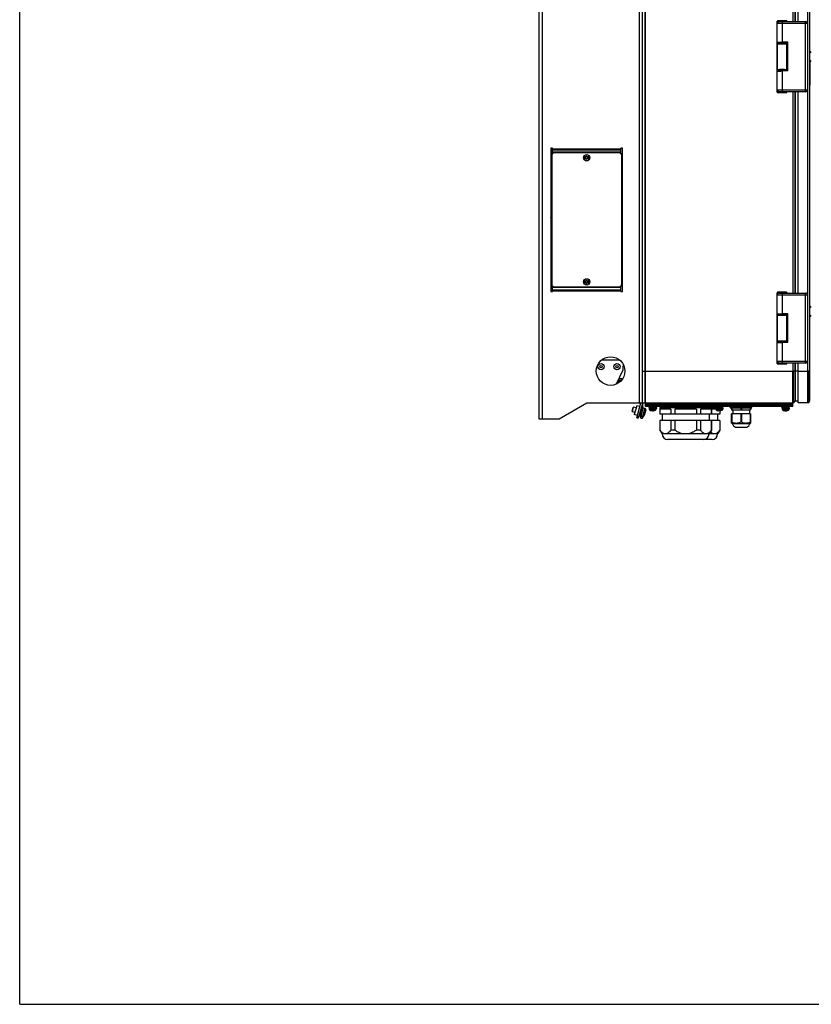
# Model space of a CAD drawing. Header units: millimetres. Extents: x 0 to 3364, y 0 to 2378.
# Tile 1 of 32: x 0 to 995, y 0 to 1237. Entities that reach past the tile are written whole.
import ezdxf

# ---------------------------------------------------------------- set-up
doc = ezdxf.new("R2010")
doc.units = ezdxf.units.MM
doc.header["$LTSCALE"] = 185.02
doc.layers.get('0').update_dxf_attribs({"linetype": 'CONTINUOUS'})
doc.layers.add('00_COMPONENTS', color=7, linetype='CONTINUOUS')
doc.layers.add('03_AXES', color=7, linetype='CONTINUOUS')

msp = doc.modelspace()

# ---------------------------------------------------------------- linework, layer by layer
at = {"color": 7, "linetype": 'CONTINUOUS'}
for q in [(0, 2378), (3364, 0)]:
    msp.add_line((0, 0), q, dxfattribs=at)
at = {"layer": '00_COMPONENTS', "color": 7, "linetype": 'CONTINUOUS'}
for p, q in [((652.4, 1645.6), (652.4, 735.6)), ((782.4, 755.6), (782.4, 1625.6)), ((785.4, 1625.6), (785.4, 755.6)), ((992.4, 1623.6), (992.4, 757.6)), ((973.9, 1487.6), (973.9, 1234.6)), ((977.9, 1234.6), (977.9, 1487.6)), ((951.9, 1235.1), (951.9, 1235)), ((951.9, 1232.1), (951.9, 1235)), ((951.9, 1208.7), (951.9, 1232.1)), ((952.3, 1235.5), (952.2, 1235.5)), ((952.8, 1235.5), (952.6, 1235.5)), ((962.9, 1235.5), (952.8, 1235.5)), ((954.3, 1234.6), (957.9, 1234.6)), ((957.9, 1234.6), (987.4, 1234.6)), ((963.3, 1235.5), (963.2, 1235.5)), ((963.6, 1235.5), (963.5, 1235.5)), ((963.9, 1235), (963.9, 1235.1)), ((963.9, 1235), (963.9, 1234.6)), ((989.9, 1232.1), (989.9, 1149.1)), ((951.9, 1172.4), (951.9, 1208.7)), ((954.9, 1208.6), (954.9, 1207.4)), ((964.9, 1208.6), (957.9, 1208.6)), ((960.9, 1208.6), (960.9, 1207.4)), ((963.9, 1208.6), (963.9, 1172.6)), ((964.9, 1172.6), (964.9, 1208.6)), ((992.4, 1197.6), (992.8, 1197.6)), ((992.8, 1183.6), (992.8, 1197.6)), ((992.6, 1186.6), (992.4, 1186.6)), ((992.6, 1186.6), (992.6, 1154.6)), ((992.6, 1183.6), (992.8, 1183.6)), ((951.9, 1149.1), (951.9, 1172.4)), ((954.9, 1172.5), (954.9, 1173.7)), ((964.9, 1172.6), (957.9, 1172.6)), ((960.9, 1172.6), (960.9, 1173.7)), ((992.6, 1154.6), (992.4, 1154.6)), ((951.9, 1146.1), (951.9, 1149)), ((951.9, 1146.1), (951.9, 1146)), ((952.2, 1145.6), (952.3, 1145.6)), ((952.5, 1145.6), (952.6, 1145.6)), ((952.9, 1145.6), (963, 1145.6)), ((957.9, 1146.6), (954.3, 1146.6)), ((987.4, 1146.6), (957.9, 1146.6)), ((963, 1145.6), (963.2, 1145.6)), ((963.5, 1145.6), (963.6, 1145.6)), ((963.9, 1146.6), (963.9, 1146.1)), ((963.9, 1146), (963.9, 1146.1)), ((973.9, 1146.6), (973.9, 893.6)), ((977.9, 893.6), (977.9, 1146.6)), ((667.4, 1075.6), (667.4, 895.6)), ((669.4, 1075.6), (667.4, 1075.6)), ((668.4, 1066.6), (668.4, 904.6)), ((669.4, 1068.7), (669.4, 1075.6)), ((753.4, 1069.6), (671.4, 1069.6)), ((710.8, 1064.2), (708.8, 1064.2)), ((716, 1064.2), (714, 1064.2)), ((757.4, 1075.6), (755.4, 1075.6)), ((755.4, 1068.7), (755.4, 1075.6)), ((756.4, 904.6), (756.4, 1066.6)), ((757.4, 895.6), (757.4, 1075.6)), ((708.8, 1063), (710.8, 1063)), ((714, 1063), (716, 1063)), ((757.4, 1015.6), (756.4, 1015.6)), ((757.4, 1012.6), (756.4, 1012.6)), ((992.4, 930.6), (992.6, 930.6)), ((992.6, 904.6), (992.6, 930.6)), ((710.8, 908.2), (708.8, 908.2)), ((708.8, 907), (710.8, 907)), ((716, 908.2), (714, 908.2)), ((714, 907), (716, 907)), ((992.4, 904.6), (992.6, 904.6)), ((667.4, 895.6), (669.4, 895.6)), ((669.4, 895.6), (669.4, 902.5)), ((671.4, 901.6), (753.4, 901.6)), ((755.4, 895.6), (755.4, 902.5)), ((755.4, 895.6), (757.4, 895.6)), ((951.9, 894.1), (951.9, 894)), ((951.9, 891.1), (951.9, 894)), ((951.9, 867.7), (951.9, 891.1)), ((952.3, 894.5), (952.2, 894.5)), ((952.8, 894.5), (952.6, 894.5)), ((962.9, 894.5), (952.8, 894.5)), ((954.3, 893.6), (957.9, 893.6)), ((957.9, 893.6), (987.4, 893.6)), ((963.3, 894.5), (963.2, 894.5)), ((963.6, 894.5), (963.5, 894.5)), ((963.9, 894), (963.9, 894.1)), ((963.9, 894), (963.9, 893.6)), ((989.9, 891.1), (989.9, 808.1)), ((951.9, 831.4), (951.9, 867.7)), ((954.9, 867.6), (954.9, 866.4)), ((964.9, 867.6), (957.9, 867.6)), ((960.9, 867.6), (960.9, 866.4)), ((963.9, 867.6), (963.9, 831.6)), ((964.9, 831.6), (964.9, 867.6)), ((992.4, 877.6), (992.8, 877.6)), ((992.8, 863.6), (992.8, 877.6)), ((992.4, 863.6), (992.8, 863.6)), ((951.9, 808.1), (951.9, 831.4)), ((954.9, 832.7), (954.9, 831.5)), ((964.9, 831.6), (957.9, 831.6)), ((960.9, 832.7), (960.9, 831.6)), ((753.3, 809.1), (731.5, 809.1)), ((951.9, 805.1), (951.9, 808)), ((951.9, 805.1), (951.9, 805)), ((952.2, 804.6), (952.3, 804.6)), ((952.5, 804.6), (952.6, 804.6)), ((952.9, 804.6), (963, 804.6)), ((957.9, 805.6), (954.3, 805.6)), ((987.4, 805.6), (957.9, 805.6)), ((963, 804.6), (963.2, 804.6)), ((963.5, 804.6), (963.6, 804.6)), ((963.9, 805.6), (963.9, 805.1)), ((963.9, 805), (963.9, 805.1)), ((973.9, 805.6), (973.9, 758.1)), ((977.9, 755.6), (977.9, 805.6)), ((749.7, 779.7), (758.4, 797.1)), ((758.4, 797.1), (758.4, 802.1)), ((785.9, 795.6), (786.4, 795.6)), ((785.9, 795.6), (785.9, 755.6)), ((786.4, 751.1), (786.4, 795.6)), ((971.9, 795.6), (971.4, 795.6)), ((971.4, 751.1), (971.4, 795.6)), ((971.9, 795.6), (971.9, 755.6)), ((977.9, 795.6), (990.9, 795.6)), ((990.9, 795.6), (990.9, 755.6)), ((786.4, 791.6), (785.9, 791.6)), ((786.4, 783.6), (785.9, 783.6)), ((677.7, 735.6), (712.4, 755.6)), ((712.4, 755.6), (785.4, 755.6)), ((782.3, 755), (777.2, 736.2)), ((782.4, 755), (782.4, 750)), ((786.4, 755.6), (971.4, 755.6)), ((977.9, 757.6), (974.4, 757.6)), ((990.4, 755.6), (977.9, 755.6)), ((990.9, 755.6), (990.4, 755.6)), ((769.5, 745), (770.8, 749.9)), ((769.5, 745), (769.9, 744.4)), ((769.9, 744.4), (771.4, 750.2)), ((772.9, 743.6), (769.9, 744.4)), ((770.8, 749.9), (771.4, 750.2)), ((774.4, 749.4), (771.4, 750.2)), ((775.2, 752.1), (772.2, 740.9)), ((779.1, 751), (775.2, 752.1)), ((781.8, 750.3), (778.8, 739.2)), ((783.2, 749.8), (780.3, 738.9)), ((781, 750.5), (781.8, 750.3)), ((781.8, 750.2), (783.2, 749.8)), ((783.1, 749.4), (785.4, 748.8)), ((786.5, 746.9), (784.6, 739.7)), ((785.4, 748.8), (785.4, 748.8)), ((786.4, 754.1), (971.4, 754.1)), ((971.4, 752.6), (786.4, 752.6)), ((971.4, 751.1), (786.4, 751.1)), ((790.4, 750.1), (790.4, 751.1)), ((790.4, 750.1), (800.4, 750.1)), ((790.9, 749.1), (799.9, 749.1)), ((790.9, 749.1), (791, 747.6)), ((791.1, 749.1), (791.1, 750.1)), ((792.2, 746.2), (793.2, 746)), ((793.2, 746), (793.2, 746)), ((795.7, 748.1), (795, 748.1)), ((795, 745.8), (795, 748.1)), ((795.7, 745.8), (795.7, 748.1)), ((798.6, 746.2), (797.6, 746)), ((797.6, 746), (797.6, 746)), ((799.6, 749.1), (799.6, 750.1)), ((799.9, 749.1), (799.8, 747.6)), ((800.4, 750.1), (800.4, 751.1)), ((804.2, 749.6), (874.6, 749.6)), ((804.2, 749.6), (804.2, 741.6)), ((817.9, 747.6), (804.3, 747.6)), ((804.3, 747.6), (804.3, 741.6)), ((817.9, 747.6), (817.9, 741.6)), ((850.2, 747.6), (823.1, 747.6)), ((823.1, 747.6), (823.1, 741.6)), ((850.2, 747.6), (850.2, 741.6)), ((874.5, 747.6), (855.4, 747.6)), ((855.4, 747.6), (855.4, 741.6)), ((868.9, 747.6), (868.9, 741.6)), ((869.1, 749.6), (869.1, 741.6)), ((873.9, 750.1), (873.9, 751.1)), ((873.9, 750.1), (883.9, 750.1)), ((874.4, 749.1), (883.4, 749.1)), ((874.4, 749.1), (874.5, 747.6)), ((874.6, 749.1), (874.6, 750.1)), ((875.7, 746.2), (876.7, 746)), ((876.7, 746), (876.7, 746)), ((879.2, 748.1), (878.5, 748.1)), ((878.5, 745.8), (878.5, 748.1)), ((879.2, 747.6), (878.5, 747.6)), ((879.2, 745.8), (879.2, 748.1)), ((879.7, 745.8), (879.7, 741.6)), ((879.8, 745.8), (879.8, 741.6)), ((882.1, 746.2), (881.1, 746)), ((881.1, 746), (881.1, 746)), ((883.1, 749.1), (883.1, 750.1)), ((883.4, 749.1), (883.3, 747.6)), ((883.9, 750.1), (883.9, 751.1)), ((920, 749.9), (892.8, 749.9)), ((892.8, 749.4), (892.8, 749.9)), ((892.8, 749.4), (920, 749.4)), ((894.4, 751.1), (894.4, 749.9)), ((894.4, 749.4), (894.4, 746.9)), ((894.4, 746.9), (918.4, 746.9)), ((894.9, 749.4), (894.9, 746.9)), ((895.9, 746.9), (895.9, 741.9)), ((905.9, 749.4), (905.9, 746.9)), ((906.9, 749.4), (906.9, 746.9)), ((916.9, 746.9), (916.9, 741.9)), ((917.9, 749.4), (917.9, 746.9)), ((918.4, 751.1), (918.4, 749.9)), ((918.4, 749.4), (918.4, 746.9)), ((920, 749.4), (920, 749.9)), ((957.4, 750.1), (957.4, 751.1)), ((957.4, 750.1), (967.4, 750.1)), ((957.9, 749.1), (966.9, 749.1)), ((957.9, 749.1), (958, 747.6)), ((958.1, 749.1), (958.1, 750.1)), ((959.2, 746.2), (960.2, 746)), ((960.2, 746), (960.2, 746)), ((962.7, 748.1), (962, 748.1)), ((962, 745.8), (962, 748.1)), ((962.7, 745.8), (962.7, 748.1)), ((965.6, 746.2), (964.6, 746)), ((964.6, 746), (964.6, 746)), ((966.6, 749.1), (966.6, 750.1)), ((966.9, 749.1), (966.8, 747.6)), ((967.4, 750.1), (967.4, 751.1)), ((652.4, 735.6), (677.7, 735.6)), ((776.1, 739.9), (772.2, 740.9)), ((775.3, 736.8), (777.2, 736.2)), ((778.1, 739.4), (778.8, 739.2)), ((778.9, 739.3), (780.3, 738.9)), ((780.4, 739.3), (782.7, 738.6)), ((780.4, 736.6), (782.4, 736.6)), ((782.4, 738.7), (782.4, 736.6)), ((782.7, 738.7), (782.7, 738.6)), ((879.8, 741.6), (804.2, 741.6)), ((879.8, 733.6), (804.2, 733.6)), ((804.2, 733.6), (804.2, 721.3)), ((804.3, 733.6), (804.3, 721.3)), ((807.1, 741.6), (807.1, 733.6)), ((817.9, 733.6), (817.9, 721.3)), ((823.1, 733.6), (823.1, 721.3)), ((850.2, 733.6), (850.2, 721.3)), ((855.4, 733.6), (855.4, 721.3)), ((866.1, 741.6), (866.1, 733.6)), ((868.9, 733.6), (868.9, 721.3)), ((869.1, 733.6), (869.1, 721.3)), ((876.9, 741.6), (876.9, 733.6)), ((879.7, 733.6), (879.7, 721.3)), ((879.8, 733.6), (879.8, 721.3)), ((918.4, 741.9), (894.4, 741.9)), ((894.4, 730.3), (894.4, 741.9)), ((894.4, 730.3), (895.2, 729.7)), ((894.9, 741.9), (894.9, 731.6)), ((905.9, 741.9), (905.9, 731.6)), ((906.9, 741.9), (906.9, 731.6)), ((917.6, 729.7), (918.4, 730.3)), ((917.9, 741.9), (917.9, 731.6)), ((918.4, 741.9), (918.4, 730.3)), ((804.2, 721.3), (804.3, 721.3)), ((804.2, 721.3), (807.1, 716.6)), ((823.1, 721.3), (817.9, 721.3)), ((855.4, 721.3), (850.2, 721.3)), ((869.1, 721.3), (866.1, 716.6)), ((868.9, 721.3), (869.1, 721.3)), ((879.8, 721.3), (876.9, 716.6)), ((879.7, 721.3), (879.8, 721.3)), ((895.2, 729.7), (917.6, 729.7)), ((899.4, 724.9), (913.4, 724.9)), ((876.9, 716.6), (807.1, 716.6)), ((869.9, 709.6), (814.1, 709.6))]:
    msp.add_line(p, q, dxfattribs=at)
at = {"layer": '00_COMPONENTS', "color": 9, "linetype": 'CONTINUOUS'}
for p, q in [((656.4, 1645.6), (656.4, 735.6)), ((778.4, 1625.6), (778.4, 755.6)), ((990.4, 755.6), (990.4, 1625.6)), ((786.4, 795.6), (786.4, 1585.6)), ((971.4, 1487.6), (971.4, 1234.6)), ((974.4, 1487.6), (974.4, 1234.6)), ((951.9, 1235), (952, 1235)), ((989.9, 1232.1), (951.9, 1232.1)), ((952, 1235), (963.8, 1235)), ((952, 1235), (952, 1232.3)), ((952.4, 1235.5), (952.5, 1235.5)), ((952.5, 1235.5), (963.3, 1235.5)), ((952.5, 1235.5), (952.5, 1233.5)), ((957.9, 1234.6), (957.9, 1208.6)), ((963.3, 1235.5), (963.4, 1235.5)), ((963.3, 1234.6), (963.3, 1235.5)), ((963.8, 1235), (963.9, 1235)), ((963.8, 1234.6), (963.8, 1235)), ((987.4, 1146.6), (987.4, 1234.6)), ((952, 1208.7), (952, 1208)), ((954.9, 1208), (952, 1208)), ((952, 1207), (952.1, 1206.9)), ((952.1, 1174.2), (952.1, 1206.9)), ((952.5, 1208.6), (952.5, 1208)), ((954.9, 1207.5), (952.5, 1207.5)), ((952.5, 1207.5), (952.6, 1207.4)), ((960.9, 1208), (963.8, 1208)), ((963.3, 1207.5), (960.9, 1207.5)), ((963.2, 1207.4), (963.3, 1207.5)), ((963.3, 1208), (963.3, 1208.6)), ((963.7, 1206.9), (963.8, 1207)), ((963.7, 1174.2), (963.7, 1206.9)), ((963.8, 1208), (963.8, 1208.6)), ((992.6, 1181.6), (992.4, 1181.6)), ((952.1, 1174.2), (952, 1174.1)), ((954.9, 1173.1), (952, 1173.1)), ((952, 1173.1), (952, 1172.4)), ((952.6, 1173.7), (952.5, 1173.6)), ((952.5, 1173.6), (954.9, 1173.6)), ((952.5, 1173.1), (952.5, 1172.5)), ((957.9, 1172.6), (957.9, 1146.6)), ((960.9, 1173.6), (963.3, 1173.6)), ((960.9, 1173.1), (963.8, 1173.1)), ((963.3, 1173.6), (963.2, 1173.7)), ((963.3, 1172.6), (963.3, 1173.1)), ((963.8, 1174.1), (963.7, 1174.2)), ((963.8, 1172.6), (963.8, 1173.1)), ((992.6, 1159.6), (992.4, 1159.6)), ((951.9, 1149.1), (989.9, 1149.1)), ((952, 1146.1), (951.9, 1146.1)), ((952, 1148.8), (952, 1146.1)), ((952, 1146.1), (963.8, 1146.1)), ((952.5, 1145.6), (952.4, 1145.6)), ((952.5, 1147.6), (952.5, 1145.6)), ((963.3, 1145.6), (952.5, 1145.6)), ((963.3, 1145.6), (963.3, 1146.6)), ((963.4, 1145.6), (963.3, 1145.6)), ((963.8, 1146.1), (963.8, 1146.6)), ((963.9, 1146.1), (963.8, 1146.1)), ((971.4, 1146.6), (971.4, 893.6)), ((974.4, 1146.6), (974.4, 893.6)), ((669.4, 1074.7), (755.4, 1074.7)), ((669.4, 1073.4), (755.4, 1073.4)), ((755.4, 1070.7), (669.4, 1070.7)), ((755.4, 1070.4), (669.4, 1070.4)), ((756.4, 1017.6), (757.4, 1017.6)), ((757.4, 1010.6), (756.4, 1010.6)), ((992.4, 927.6), (992.6, 927.6)), ((992.4, 907.6), (992.6, 907.6)), ((755.4, 900.7), (669.4, 900.7)), ((755.4, 900.4), (669.4, 900.4)), ((669.4, 897.7), (755.4, 897.7)), ((669.4, 896.4), (755.4, 896.4)), ((951.9, 894), (952, 894)), ((989.9, 891.1), (951.9, 891.1)), ((952, 894), (963.8, 894)), ((952, 894), (952, 891.3)), ((952.4, 894.5), (952.5, 894.5)), ((952.5, 894.5), (963.3, 894.5)), ((952.5, 894.5), (952.5, 892.5)), ((957.9, 893.6), (957.9, 867.6)), ((963.3, 893.6), (963.3, 894.5)), ((963.3, 894.5), (963.4, 894.5)), ((963.8, 893.6), (963.8, 894)), ((963.8, 894), (963.9, 894)), ((987.4, 805.6), (987.4, 893.6)), ((952, 867.7), (952, 867)), ((954.9, 867), (952, 867)), ((952, 866), (952.1, 865.9)), ((952.1, 833.2), (952.1, 865.9)), ((952.5, 867.6), (952.5, 867)), ((954.9, 866.5), (952.5, 866.5)), ((952.5, 866.5), (952.6, 866.4)), ((960.9, 867), (963.8, 867)), ((963.3, 866.5), (960.9, 866.5)), ((963.2, 866.4), (963.3, 866.5)), ((963.3, 867), (963.3, 867.6)), ((963.7, 865.9), (963.8, 866)), ((963.7, 833.2), (963.7, 865.9)), ((963.8, 867), (963.8, 867.6)), ((952.1, 833.2), (952, 833.1)), ((954.9, 832.1), (952, 832.1)), ((952, 832.1), (952, 831.4)), ((952.6, 832.7), (952.5, 832.6)), ((952.5, 832.6), (954.9, 832.6)), ((952.5, 832.1), (952.5, 831.5)), ((957.9, 831.6), (957.9, 805.6)), ((960.9, 832.6), (963.3, 832.6)), ((960.9, 832.1), (963.8, 832.1)), ((963.3, 832.6), (963.2, 832.7)), ((963.3, 831.6), (963.3, 832.1)), ((963.8, 833.1), (963.7, 833.2)), ((963.8, 831.6), (963.8, 832.1)), ((951.9, 808.1), (989.9, 808.1)), ((952, 805.1), (951.9, 805.1)), ((952, 807.8), (952, 805.1)), ((952, 805.1), (963.8, 805.1)), ((952.5, 804.6), (952.4, 804.6)), ((952.5, 806.6), (952.5, 804.6)), ((963.3, 804.6), (952.5, 804.6)), ((963.3, 804.6), (963.3, 805.6)), ((963.4, 804.6), (963.3, 804.6)), ((963.8, 805.1), (963.8, 805.6)), ((963.9, 805.1), (963.8, 805.1)), ((971.4, 805.6), (971.4, 795.6)), ((974.4, 805.6), (974.4, 757.6)), ((782.4, 795.6), (785.9, 795.6)), ((786.4, 795.6), (971.4, 795.6)), ((977.9, 795.6), (971.9, 795.6)), ((992.4, 795.6), (990.9, 795.6)), ((750.9, 782.1), (753.3, 782.1)), ((752.9, 786.1), (757, 786.1)), ((782.3, 755), (780.3, 755.6)), ((791.4, 751.1), (791.4, 755.6)), ((966.4, 751.1), (966.4, 755.6)), ((785.4, 748.8), (782.7, 738.7)), ((791, 747.6), (795, 747.6)), ((792.2, 746.2), (795, 746.2)), ((799.8, 747.6), (795.7, 747.6)), ((798.6, 746.2), (795.7, 746.2)), ((874.5, 747.6), (878.5, 747.6)), ((875.7, 746.2), (878.5, 746.2)), ((883.3, 747.6), (879.2, 747.6)), ((882.1, 746.2), (879.2, 746.2)), ((958, 747.6), (962, 747.6)), ((959.2, 746.2), (962, 746.2)), ((966.8, 747.6), (962.7, 747.6)), ((965.6, 746.2), (962.7, 746.2)), ((775.8, 738.7), (777.7, 738.2)), ((780.4, 738.6), (782.4, 738.6))]:
    msp.add_line(p, q, dxfattribs=at)
at = {"layer": '00_COMPONENTS', "color": 3, "linetype": 'CONTINUOUS'}
for p, q in [((667.4, 985.6), (668.4, 985.6)), ((754.1, 782.6), (751.1, 782.6)), ((751.9, 784.1), (756.1, 784.1)), ((775.3, 736.8), (780.3, 755.6)), ((780.4, 736.6), (780.4, 739.2))]:
    msp.add_line(p, q, dxfattribs=at)
at = {"layer": '00_COMPONENTS', "color": 7, "linetype": 'CONTINUOUS'}
for points in [[(952.2, 1235.5), (952.1, 1235.4), (952, 1235.3), (951.9, 1235.1)], [(952.6, 1235.5), (952.5, 1235.5), (952.4, 1235.5), (952.3, 1235.5)], [(963.2, 1235.5), (963, 1235.5), (962.9, 1235.5)], [(963.5, 1235.5), (963.4, 1235.5), (963.3, 1235.5)], [(963.9, 1235.1), (963.8, 1235.3), (963.7, 1235.4), (963.6, 1235.5)], [(951.9, 1146), (952, 1145.8), (952.1, 1145.7), (952.2, 1145.6)], [(952.3, 1145.6), (952.4, 1145.6), (952.5, 1145.6)], [(952.6, 1145.6), (952.8, 1145.6), (952.9, 1145.6)], [(963.2, 1145.6), (963.3, 1145.6), (963.4, 1145.6), (963.5, 1145.6)], [(963.6, 1145.6), (963.7, 1145.7), (963.8, 1145.8), (963.9, 1146)], [(952.2, 894.5), (952.1, 894.4), (952, 894.3), (951.9, 894.1)], [(952.6, 894.5), (952.5, 894.5), (952.4, 894.5), (952.3, 894.5)], [(963.2, 894.5), (963, 894.5), (962.9, 894.5)], [(963.5, 894.5), (963.4, 894.5), (963.3, 894.5)], [(963.9, 894.1), (963.8, 894.3), (963.7, 894.4), (963.6, 894.5)], [(951.9, 805), (952, 804.8), (952.1, 804.7), (952.2, 804.6)], [(952.3, 804.6), (952.4, 804.6), (952.5, 804.6)], [(952.6, 804.6), (952.8, 804.6), (952.9, 804.6)], [(963.2, 804.6), (963.3, 804.6), (963.4, 804.6), (963.5, 804.6)], [(963.6, 804.6), (963.7, 804.7), (963.8, 804.8), (963.9, 805)]]:
    msp.add_lwpolyline(points, dxfattribs=at)
for centre, radius in [((712.4, 1063.6), 4), ((712.4, 907.6), 4), ((742.4, 795.6), 18), ((730.4, 801.1), 4), ((750.4, 801.1), 4), ((730.4, 801.1), 1.5), ((750.4, 801.1), 1.5)]:
    msp.add_circle(centre, radius, dxfattribs=at)
for centre, radius, start, end in [((954.4, 1232.1), 2.5, 92.8673, 180), ((953.7, 1233.6), 0.9, 85.8051, 128.2067), ((987.4, 1232.1), 2.5, 0, 90), ((987, 1190.6), 9.06, 33.4332, 50.5519), ((987, 1190.6), 9.06, 309.4481, 326.5668), ((954.4, 1149.1), 2.5, 180, 267.1327), ((953.7, 1147.6), 0.9, 230.7725, 274.6708), ((987.4, 1149.1), 2.5, 270, 360), ((671.4, 1066.6), 3, 90, 180), ((712.4, 1063.6), 3.61, 170.4403, 189.5597), ((710.9, 1064.4), 0.3, 60, 240), ((710.4, 1063.6), 0.681, 300, 60), ((711.4, 1065.3), 0.681, 240, 360), ((712.4, 1065.3), 0.3, 0, 180), ((713.4, 1065.3), 0.681, 180, 300), ((713.9, 1064.4), 0.3, 300, 120), ((714.4, 1063.6), 0.681, 120, 240), ((712.4, 1063.6), 3.61, 350.4403, 9.5597), ((753.4, 1066.6), 3, 0, 90), ((710.9, 1062.7), 0.3, 120, 300), ((711.4, 1061.9), 0.681, 0, 120), ((712.4, 1061.9), 0.3, 180, 360), ((713.4, 1061.9), 0.681, 60, 180), ((713.9, 1062.7), 0.3, 240, 60), ((664.4, 992.6), 5, 301.6846, 328.75), ((671.4, 904.6), 3, 180, 270), ((712.4, 907.6), 3.61, 170.4403, 189.5597), ((710.9, 908.4), 0.3, 60, 240), ((710.9, 906.7), 0.3, 120, 300), ((710.4, 907.6), 0.681, 300, 60), ((711.4, 909.3), 0.681, 240, 360), ((711.4, 905.9), 0.681, 0, 120), ((712.4, 909.3), 0.3, 0, 180), ((712.4, 905.9), 0.3, 180, 360), ((713.4, 909.3), 0.681, 180, 300), ((713.4, 905.9), 0.681, 60, 180), ((713.9, 908.4), 0.3, 300, 120), ((714.4, 907.6), 0.681, 120, 240), ((713.9, 906.7), 0.3, 240, 60), ((712.4, 907.6), 3.61, 350.4403, 9.5597), ((753.4, 904.6), 3, 270, 360), ((954.4, 891.1), 2.5, 92.8673, 180), ((953.7, 892.6), 0.9, 85.8051, 128.2067), ((987.4, 891.1), 2.5, 0, 90), ((987, 870.6), 9.06, 33.4332, 50.5519), ((987, 870.6), 9.06, 309.4481, 326.5668), ((954.4, 808.1), 2.5, 180, 267.1327), ((953.7, 806.6), 0.9, 230.7725, 274.6708), ((987.4, 808.1), 2.5, 270, 360), ((778.4, 756.1), 4, 345, 352.4277), ((786.4, 758.1), 2.5, 244.8204, 270), ((786.4, 758.1), 0.5, 180, 270), ((971.4, 758.1), 2.5, 270, 360), ((971.4, 758.1), 0.5, 270, 360), ((974.4, 758.1), 0.5, 180, 270), ((990.4, 757.6), 2, 284.4775, 360), ((785, 747.3), 1.49, 66.7759, 74.9936), ((785, 747.3), 1.49, 63.6774, 66.7708), ((785, 747.3), 1.5, 50.332, 63.6528), ((785, 747.3), 1.5, 41.6372, 50.3041), ((785, 747.3), 1.5, 33.8891, 41.6267), ((785, 747.3), 1.5, 29.1436, 33.8831), ((785, 747.3), 1.51, 14.9564, 25.6927), ((785, 747.3), 1.5, 25.7094, 29.1442), ((785, 747.3), 1.52, 9.3488, 14.9467), ((785, 747.3), 1.53, 357.3459, 9.3242), ((785, 747.3), 1.53, 353.0858, 357.3354), ((785, 747.3), 1.54, 345.0027, 353.0778), ((792.6, 747.7), 1.6, 185, 254.506), ((795.4, 757.8), 12, 259.4315, 265.9364), ((795, 752.5), 6.75, 265.9284, 267.4717), ((795.9, 748.2), 2.38, 269.3171, 270.6829), ((795.8, 752.3), 6.51, 272.4998, 274.1001), ((795.4, 757.8), 12, 274.0636, 280.5685), ((798.2, 747.7), 1.6, 285.494, 355), ((876.1, 747.7), 1.6, 185, 254.506), ((878.9, 757.8), 12, 259.4315, 265.9364), ((878.5, 752.5), 6.75, 265.9284, 267.4717), ((879.4, 748.2), 2.38, 269.3171, 270.6829), ((879.3, 752.3), 6.51, 272.4998, 274.1001), ((878.9, 757.8), 12, 274.0636, 280.5685), ((881.7, 747.7), 1.6, 285.494, 355), ((959.6, 747.7), 1.6, 185, 254.506), ((962.4, 757.8), 12, 259.4315, 265.9364), ((962, 752.5), 6.75, 265.9284, 267.4717), ((962.9, 748.2), 2.38, 269.3171, 270.6829), ((962.8, 752.3), 6.51, 272.4998, 274.1001), ((962.4, 757.8), 12, 274.0636, 280.5685), ((965.2, 747.7), 1.6, 285.494, 355), ((783.1, 740.1), 1.49, 255.0065, 263.2241), ((783.1, 740.1), 1.49, 263.2292, 266.3226), ((783.1, 740.1), 1.5, 266.3472, 279.6679), ((783.1, 740.1), 1.5, 279.6959, 288.3628), ((783.1, 740.1), 1.5, 288.3733, 296.1109), ((783.1, 740.1), 1.5, 296.1168, 300.8565), ((783.1, 740.1), 1.5, 300.8558, 304.2906), ((783.1, 740.1), 1.51, 304.3073, 315.0437), ((783.1, 740.1), 1.52, 315.0533, 320.6512), ((783.1, 740.1), 1.53, 320.6758, 332.6541), ((783.1, 740.1), 1.54, 336.9222, 344.9973), ((783.1, 740.1), 1.53, 332.6646, 336.9142), ((894.6, 735.3), 3.75, 266.1808, 273.8192), ((906.4, 746.6), 15, 268.0861, 271.9139), ((918.1, 735.3), 3.75, 266.1808, 273.8192), ((902.6, 731.9), 7.69, 195.8993, 245.4706), ((910.2, 731.9), 7.69, 294.5294, 344.1007), ((814.1, 716.6), 7, 180, 270), ((859.1, 716.6), 7, 270, 360), ((869.9, 716.6), 7, 270, 360)]:
    msp.add_arc(centre, radius, start, end, dxfattribs=at)
at = {"layer": '00_COMPONENTS', "color": 9, "linetype": 'CONTINUOUS'}
for centre, radius, start, end in [((952.5, 1235), 0.5, 90.0275, 179.9725), ((952.4, 1235), 0.496, 134.5182, 135.9522), ((963.3, 1235), 0.5, 0.0277, 89.9723), ((963.4, 1235), 0.496, 44.1851, 45.4043), ((952.5, 1207), 0.5, 90.0211, 179.9789), ((952.6, 1206.9), 0.5, 90.0211, 179.9789), ((963.2, 1206.9), 0.5, 0.0211, 89.9789), ((963.3, 1207), 0.5, 0.0211, 89.9789), ((952.5, 1174.1), 0.5, 180.0211, 269.9789), ((952.6, 1174.2), 0.5, 180.0211, 269.9789), ((963.2, 1174.2), 0.5, 270.0211, 359.9789), ((963.3, 1174.1), 0.5, 270.0211, 359.9789), ((952.5, 1146.1), 0.5, 180.0277, 269.9723), ((952.4, 1146.1), 0.496, 224.1851, 225.4043), ((963.3, 1146.1), 0.5, 270.0275, 359.9725), ((963.4, 1146.1), 0.496, 314.5182, 315.9522), ((712.4, 1063.6), 3.55, 9.7431, 170.2569), ((712.4, 1063.6), 3.55, 189.7431, 350.2569), ((712.4, 907.6), 3.55, 9.7431, 170.2569), ((712.4, 907.6), 3.55, 189.7431, 350.2569), ((952.5, 894), 0.5, 90.0275, 179.9725), ((952.4, 894), 0.496, 134.5182, 135.9522), ((963.3, 894), 0.5, 0.0277, 89.9723), ((963.4, 894), 0.496, 44.1851, 45.4043), ((952.5, 866), 0.5, 90.0211, 179.9789), ((952.6, 865.9), 0.5, 90.0211, 179.9789), ((963.2, 865.9), 0.5, 0.0211, 89.9789), ((963.3, 866), 0.5, 0.0211, 89.9789), ((952.5, 833.1), 0.5, 180.0211, 269.9789), ((952.6, 833.2), 0.5, 180.0211, 269.9789), ((963.2, 833.2), 0.5, 270.0211, 359.9789), ((963.3, 833.1), 0.5, 270.0211, 359.9789), ((952.5, 805.1), 0.5, 180.0277, 269.9723), ((952.4, 805.1), 0.496, 224.1851, 225.4043), ((963.3, 805.1), 0.5, 270.0275, 359.9725), ((963.4, 805.1), 0.496, 314.5182, 315.9522)]:
    msp.add_arc(centre, radius, start, end, dxfattribs=at)
at = {"layer": '00_COMPONENTS', "color": 7, "linetype": 'CONTINUOUS'}
for centre, start_param, end_param in [((957.9, 1207.4), 2.814944, 6.609834), ((957.9, 1173.7), -0.326649, 3.468242), ((957.9, 866.4), 2.814944, 6.609834), ((957.9, 832.7), -0.326649, 3.468242)]:
    msp.add_ellipse(centre, major_axis=(3.26, 0), ratio=0.017455, start_param=start_param, end_param=end_param, dxfattribs=at)
at = {"layer": '00_COMPONENTS', "color": 9, "linetype": 'CONTINUOUS'}
for points in [[(952, 1235.4), (952, 1235.3), (951.9, 1235.2), (951.9, 1235)], [(952.4, 1235.5), (952.3, 1235.5), (952.1, 1235.5), (952.1, 1235.4)], [(963.4, 1235.5), (963.5, 1235.5), (963.6, 1235.5), (963.7, 1235.4)], [(963.7, 1235.4), (963.8, 1235.3), (963.9, 1235.2), (963.9, 1235)], [(952, 1145.7), (952, 1145.8), (951.9, 1145.9), (951.9, 1146.1)], [(952.4, 1145.6), (952.3, 1145.6), (952.1, 1145.6), (952.1, 1145.7)], [(963.4, 1145.6), (963.5, 1145.6), (963.6, 1145.6), (963.7, 1145.7)], [(963.7, 1145.7), (963.8, 1145.8), (963.9, 1145.9), (963.9, 1146.1)], [(952, 894.4), (952, 894.3), (951.9, 894.2), (951.9, 894)], [(952.4, 894.5), (952.3, 894.5), (952.1, 894.5), (952.1, 894.4)], [(963.4, 894.5), (963.5, 894.5), (963.6, 894.5), (963.7, 894.4)], [(963.7, 894.4), (963.8, 894.3), (963.9, 894.2), (963.9, 894)], [(952, 804.7), (952, 804.8), (951.9, 804.9), (951.9, 805.1)], [(952.4, 804.6), (952.3, 804.6), (952.1, 804.6), (952.1, 804.7)], [(963.4, 804.6), (963.5, 804.6), (963.6, 804.6), (963.7, 804.7)], [(963.7, 804.7), (963.8, 804.8), (963.9, 804.9), (963.9, 805.1)]]:
    msp.add_open_spline(points, degree=3, dxfattribs=at)
for points, knots in [([(952.9, 1235.5), (952.8, 1235.5), (952.7, 1235.5), (952.6, 1235.5), (952.5, 1235.5), (952.4, 1235.5), (952.4, 1235.5), (952.4, 1235.5), (952.4, 1235.5)], [0, 0, 0, 0, 0.386611, 0.712944, 0.837178, 0.928513, 0.983432, 1, 1, 1, 1]), ([(963.4, 1235.5), (963.4, 1235.5), (963.4, 1235.5), (963.3, 1235.5), (963.3, 1235.5), (963.2, 1235.5), (963.1, 1235.5), (962.9, 1235.5), (962.9, 1235.5)], [0, 0, 0, 0, 0.016568, 0.071487, 0.162822, 0.287056, 0.613389, 1, 1, 1, 1]), ([(952, 1208), (952, 1207.9), (952, 1207.7), (952, 1207.5), (952, 1207.4), (952, 1207.2), (952, 1207.1), (952, 1207.1), (952, 1207.1), (952, 1207)], [0, 0, 0, 0, 0.378586, 0.549971, 0.700745, 0.825167, 0.918605, 0.977601, 1, 1, 1, 1]), ([(952.1, 1206.9), (952.1, 1206.9), (952.1, 1206.9), (952.2, 1206.9), (952.4, 1206.9), (952.6, 1206.9), (952.8, 1206.9), (953.2, 1206.9), (953.9, 1206.9), (954.7, 1206.9), (955.7, 1206.8), (956.8, 1206.8), (957.9, 1206.8), (959, 1206.8), (960.1, 1206.8), (961, 1206.9), (961.9, 1206.9), (962.5, 1206.9), (963, 1206.9), (963.2, 1206.9), (963.4, 1206.9), (963.5, 1206.9), (963.6, 1206.9), (963.7, 1206.9), (963.7, 1206.9)], [0, 0, 0, 0, 0.003291, 0.011197, 0.023696, 0.04067, 0.061969, 0.087388, 0.149606, 0.224989, 0.310708, 0.403542, 0.500002, 0.596461, 0.689295, 0.775013, 0.850397, 0.912614, 0.938032, 0.959331, 0.976305, 0.988804, 0.996709, 1, 1, 1, 1]), ([(952.5, 1208), (952.5, 1208), (952.5, 1207.9), (952.5, 1207.7), (952.5, 1207.6), (952.5, 1207.6), (952.5, 1207.6), (952.5, 1207.5), (952.5, 1207.5)], [0, 0, 0, 0, 0.378193, 0.700008, 0.824334, 0.917754, 0.976895, 1, 1, 1, 1]), ([(952.6, 1207.4), (952.6, 1207.4), (952.6, 1207.4), (952.7, 1207.4), (952.9, 1207.4), (953, 1207.4), (953.3, 1207.4), (953.6, 1207.4), (954.2, 1207.4), (955, 1207.4), (955.9, 1207.3), (956.9, 1207.3), (957.9, 1207.3), (958.9, 1207.3), (959.9, 1207.3), (960.8, 1207.4), (961.6, 1207.4), (962.1, 1207.4), (962.5, 1207.4), (962.7, 1207.4), (962.9, 1207.4), (963.1, 1207.4), (963.1, 1207.4), (963.2, 1207.4), (963.2, 1207.4)], [0, 0, 0, 0, 0.003312, 0.011226, 0.02373, 0.040709, 0.062009, 0.087428, 0.149641, 0.225018, 0.310728, 0.403552, 0.5, 0.596448, 0.689272, 0.774982, 0.850358, 0.912572, 0.937991, 0.959291, 0.97627, 0.988774, 0.996688, 1, 1, 1, 1]), ([(963.3, 1207.5), (963.3, 1207.5), (963.3, 1207.6), (963.3, 1207.6), (963.3, 1207.6), (963.3, 1207.7), (963.3, 1207.9), (963.3, 1208), (963.3, 1208)], [0, 0, 0, 0, 0.023105, 0.082248, 0.175671, 0.3, 0.621816, 1, 1, 1, 1]), ([(963.8, 1207), (963.8, 1207.1), (963.8, 1207.1), (963.8, 1207.1), (963.8, 1207.2), (963.8, 1207.4), (963.8, 1207.5), (963.8, 1207.7), (963.8, 1207.9), (963.8, 1208)], [0, 0, 0, 0, 0.022398, 0.081395, 0.174833, 0.299254, 0.450027, 0.621412, 1, 1, 1, 1]), ([(952, 1174.1), (952, 1174.1), (952, 1174), (952, 1174), (952, 1173.9), (952, 1173.8), (952, 1173.6), (952, 1173.4), (952, 1173.2), (952, 1173.1)], [0, 0, 0, 0, 0.022398, 0.081395, 0.174833, 0.299254, 0.450027, 0.621412, 1, 1, 1, 1]), ([(963.7, 1174.2), (963.7, 1174.2), (963.6, 1174.2), (963.5, 1174.2), (963.4, 1174.2), (963.2, 1174.2), (963, 1174.2), (962.5, 1174.2), (961.9, 1174.2), (961, 1174.3), (960.1, 1174.3), (959, 1174.3), (957.9, 1174.3), (956.8, 1174.3), (955.7, 1174.3), (954.7, 1174.3), (953.9, 1174.2), (953.2, 1174.2), (952.8, 1174.2), (952.6, 1174.2), (952.4, 1174.2), (952.2, 1174.2), (952.1, 1174.2), (952.1, 1174.2), (952.1, 1174.2)], [0, 0, 0, 0, 0.003291, 0.011196, 0.023695, 0.040669, 0.061968, 0.087386, 0.149603, 0.224987, 0.310705, 0.403539, 0.499998, 0.596458, 0.689292, 0.775011, 0.850394, 0.912612, 0.938031, 0.95933, 0.976304, 0.988803, 0.996709, 1, 1, 1, 1]), ([(952.5, 1173.6), (952.5, 1173.6), (952.5, 1173.5), (952.5, 1173.5), (952.5, 1173.5), (952.5, 1173.4), (952.5, 1173.2), (952.5, 1173.1), (952.5, 1173.1)], [0, 0, 0, 0, 0.023105, 0.082248, 0.175671, 0.3, 0.621816, 1, 1, 1, 1]), ([(963.2, 1173.7), (963.2, 1173.7), (963.1, 1173.7), (963.1, 1173.7), (962.9, 1173.7), (962.7, 1173.7), (962.5, 1173.7), (962.1, 1173.7), (961.6, 1173.7), (960.8, 1173.8), (959.9, 1173.8), (958.9, 1173.8), (957.9, 1173.8), (956.9, 1173.8), (955.9, 1173.8), (955, 1173.8), (954.2, 1173.7), (953.6, 1173.7), (953.3, 1173.7), (953, 1173.7), (952.9, 1173.7), (952.7, 1173.7), (952.6, 1173.7), (952.6, 1173.7), (952.6, 1173.7)], [0, 0, 0, 0, 0.003312, 0.011226, 0.02373, 0.040709, 0.062009, 0.087428, 0.149642, 0.225018, 0.310728, 0.403552, 0.5, 0.596448, 0.689272, 0.774982, 0.850359, 0.912572, 0.937991, 0.959291, 0.97627, 0.988774, 0.996688, 1, 1, 1, 1]), ([(963.3, 1173.1), (963.3, 1173.1), (963.3, 1173.2), (963.3, 1173.4), (963.3, 1173.5), (963.3, 1173.5), (963.3, 1173.5), (963.3, 1173.6), (963.3, 1173.6)], [0, 0, 0, 0, 0.378193, 0.700008, 0.824334, 0.917754, 0.976895, 1, 1, 1, 1]), ([(963.8, 1173.1), (963.8, 1173.2), (963.8, 1173.4), (963.8, 1173.6), (963.8, 1173.8), (963.8, 1173.9), (963.8, 1174), (963.8, 1174), (963.8, 1174.1), (963.8, 1174.1)], [0, 0, 0, 0, 0.378586, 0.549971, 0.700745, 0.825167, 0.918605, 0.977601, 1, 1, 1, 1]), ([(952.4, 1145.6), (952.4, 1145.6), (952.4, 1145.6), (952.4, 1145.6), (952.5, 1145.6), (952.6, 1145.6), (952.7, 1145.6), (952.8, 1145.6), (952.9, 1145.6)], [0, 0, 0, 0, 0.016568, 0.071487, 0.162822, 0.287056, 0.613389, 1, 1, 1, 1]), ([(962.9, 1145.6), (962.9, 1145.6), (963.1, 1145.6), (963.2, 1145.6), (963.3, 1145.6), (963.3, 1145.6), (963.4, 1145.6), (963.4, 1145.6), (963.4, 1145.6)], [0, 0, 0, 0, 0.386611, 0.712944, 0.837178, 0.928513, 0.983432, 1, 1, 1, 1]), ([(952.9, 894.5), (952.8, 894.5), (952.7, 894.5), (952.6, 894.5), (952.5, 894.5), (952.4, 894.5), (952.4, 894.5), (952.4, 894.5), (952.4, 894.5)], [0, 0, 0, 0, 0.386611, 0.712944, 0.837178, 0.928513, 0.983432, 1, 1, 1, 1]), ([(963.4, 894.5), (963.4, 894.5), (963.4, 894.5), (963.3, 894.5), (963.3, 894.5), (963.2, 894.5), (963.1, 894.5), (962.9, 894.5), (962.9, 894.5)], [0, 0, 0, 0, 0.016568, 0.071487, 0.162822, 0.287056, 0.613389, 1, 1, 1, 1]), ([(952, 867), (952, 866.9), (952, 866.7), (952, 866.5), (952, 866.4), (952, 866.2), (952, 866.1), (952, 866.1), (952, 866.1), (952, 866)], [0, 0, 0, 0, 0.378586, 0.549971, 0.700745, 0.825167, 0.918605, 0.977601, 1, 1, 1, 1]), ([(952.1, 865.9), (952.1, 865.9), (952.1, 865.9), (952.2, 865.9), (952.4, 865.9), (952.6, 865.9), (952.8, 865.9), (953.2, 865.9), (953.9, 865.9), (954.7, 865.9), (955.7, 865.8), (956.8, 865.8), (957.9, 865.8), (959, 865.8), (960.1, 865.8), (961, 865.9), (961.9, 865.9), (962.5, 865.9), (963, 865.9), (963.2, 865.9), (963.4, 865.9), (963.5, 865.9), (963.6, 865.9), (963.7, 865.9), (963.7, 865.9)], [0, 0, 0, 0, 0.003291, 0.011197, 0.023696, 0.04067, 0.061969, 0.087388, 0.149606, 0.224989, 0.310708, 0.403542, 0.500002, 0.596461, 0.689295, 0.775013, 0.850397, 0.912614, 0.938032, 0.959331, 0.976305, 0.988804, 0.996709, 1, 1, 1, 1]), ([(952.5, 867), (952.5, 867), (952.5, 866.9), (952.5, 866.7), (952.5, 866.6), (952.5, 866.6), (952.5, 866.6), (952.5, 866.5), (952.5, 866.5)], [0, 0, 0, 0, 0.378193, 0.700008, 0.824334, 0.917754, 0.976895, 1, 1, 1, 1]), ([(952.6, 866.4), (952.6, 866.4), (952.6, 866.4), (952.7, 866.4), (952.9, 866.4), (953, 866.4), (953.3, 866.4), (953.6, 866.4), (954.2, 866.4), (955, 866.4), (955.9, 866.3), (956.9, 866.3), (957.9, 866.3), (958.9, 866.3), (959.9, 866.3), (960.8, 866.4), (961.6, 866.4), (962.1, 866.4), (962.5, 866.4), (962.7, 866.4), (962.9, 866.4), (963.1, 866.4), (963.1, 866.4), (963.2, 866.4), (963.2, 866.4)], [0, 0, 0, 0, 0.003312, 0.011226, 0.02373, 0.040709, 0.062009, 0.087428, 0.149641, 0.225018, 0.310728, 0.403552, 0.5, 0.596448, 0.689272, 0.774982, 0.850358, 0.912572, 0.937991, 0.959291, 0.97627, 0.988774, 0.996688, 1, 1, 1, 1]), ([(963.3, 866.5), (963.3, 866.5), (963.3, 866.6), (963.3, 866.6), (963.3, 866.6), (963.3, 866.7), (963.3, 866.9), (963.3, 867), (963.3, 867)], [0, 0, 0, 0, 0.023105, 0.082248, 0.175671, 0.3, 0.621816, 1, 1, 1, 1]), ([(963.8, 866), (963.8, 866.1), (963.8, 866.1), (963.8, 866.1), (963.8, 866.2), (963.8, 866.4), (963.8, 866.5), (963.8, 866.7), (963.8, 866.9), (963.8, 867)], [0, 0, 0, 0, 0.022398, 0.081395, 0.174833, 0.299254, 0.450027, 0.621412, 1, 1, 1, 1]), ([(952, 833.1), (952, 833.1), (952, 833), (952, 833), (952, 832.9), (952, 832.8), (952, 832.6), (952, 832.4), (952, 832.2), (952, 832.1)], [0, 0, 0, 0, 0.022398, 0.081395, 0.174833, 0.299254, 0.450027, 0.621412, 1, 1, 1, 1]), ([(963.7, 833.2), (963.7, 833.2), (963.6, 833.2), (963.5, 833.2), (963.4, 833.2), (963.2, 833.2), (963, 833.2), (962.5, 833.2), (961.9, 833.2), (961, 833.3), (960.1, 833.3), (959, 833.3), (957.9, 833.3), (956.8, 833.3), (955.7, 833.3), (954.7, 833.3), (953.9, 833.2), (953.2, 833.2), (952.8, 833.2), (952.6, 833.2), (952.4, 833.2), (952.2, 833.2), (952.1, 833.2), (952.1, 833.2), (952.1, 833.2)], [0, 0, 0, 0, 0.003291, 0.011196, 0.023695, 0.040669, 0.061968, 0.087386, 0.149603, 0.224987, 0.310705, 0.403539, 0.499998, 0.596458, 0.689292, 0.775011, 0.850394, 0.912612, 0.938031, 0.95933, 0.976304, 0.988803, 0.996709, 1, 1, 1, 1]), ([(952.5, 832.6), (952.5, 832.6), (952.5, 832.5), (952.5, 832.5), (952.5, 832.5), (952.5, 832.4), (952.5, 832.2), (952.5, 832.1), (952.5, 832.1)], [0, 0, 0, 0, 0.023105, 0.082248, 0.175671, 0.3, 0.621816, 1, 1, 1, 1]), ([(963.2, 832.7), (963.2, 832.7), (963.1, 832.7), (963.1, 832.7), (962.9, 832.7), (962.7, 832.7), (962.5, 832.7), (962.1, 832.7), (961.6, 832.7), (960.8, 832.8), (959.9, 832.8), (958.9, 832.8), (957.9, 832.8), (956.9, 832.8), (955.9, 832.8), (955, 832.8), (954.2, 832.7), (953.6, 832.7), (953.3, 832.7), (953, 832.7), (952.9, 832.7), (952.7, 832.7), (952.6, 832.7), (952.6, 832.7), (952.6, 832.7)], [0, 0, 0, 0, 0.003312, 0.011226, 0.02373, 0.040709, 0.062009, 0.087428, 0.149642, 0.225018, 0.310728, 0.403552, 0.5, 0.596448, 0.689272, 0.774982, 0.850359, 0.912572, 0.937991, 0.959291, 0.97627, 0.988774, 0.996688, 1, 1, 1, 1]), ([(963.3, 832.1), (963.3, 832.1), (963.3, 832.2), (963.3, 832.4), (963.3, 832.5), (963.3, 832.5), (963.3, 832.5), (963.3, 832.6), (963.3, 832.6)], [0, 0, 0, 0, 0.378193, 0.700008, 0.824334, 0.917754, 0.976895, 1, 1, 1, 1]), ([(963.8, 832.1), (963.8, 832.2), (963.8, 832.4), (963.8, 832.6), (963.8, 832.8), (963.8, 832.9), (963.8, 833), (963.8, 833), (963.8, 833.1), (963.8, 833.1)], [0, 0, 0, 0, 0.378586, 0.549971, 0.700745, 0.825167, 0.918605, 0.977601, 1, 1, 1, 1]), ([(952.4, 804.6), (952.4, 804.6), (952.4, 804.6), (952.4, 804.6), (952.5, 804.6), (952.6, 804.6), (952.7, 804.6), (952.8, 804.6), (952.9, 804.6)], [0, 0, 0, 0, 0.016568, 0.071487, 0.162822, 0.287056, 0.613389, 1, 1, 1, 1]), ([(962.9, 804.6), (962.9, 804.6), (963.1, 804.6), (963.2, 804.6), (963.3, 804.6), (963.3, 804.6), (963.4, 804.6), (963.4, 804.6), (963.4, 804.6)], [0, 0, 0, 0, 0.386611, 0.712944, 0.837178, 0.928513, 0.983432, 1, 1, 1, 1])]:
    msp.add_open_spline(points, degree=3, knots=knots, dxfattribs=at)
at = {"layer": '00_COMPONENTS', "color": 7, "linetype": 'CONTINUOUS'}
for points, knots in [([(957.9, 1234.6), (958.1, 1234.6), (958.4, 1234.6), (958.7, 1234.6), (958.7, 1234.6)], [0, 0, 0, 0, 0.754705, 1, 1, 1, 1]), ([(951.9, 1208.7), (951.9, 1208.6), (951.9, 1208.6), (952, 1208.6), (952.2, 1208.6), (952.4, 1208.6), (952.6, 1208.6), (953, 1208.6), (953.7, 1208.6), (954.6, 1208.6), (955.6, 1208.6), (956.7, 1208.6), (957.5, 1208.6), (957.9, 1208.6)], [0, 0, 0, 0, 0.005106, 0.019582, 0.043467, 0.076539, 0.1185, 0.168935, 0.293247, 0.44471, 0.617507, 0.805004, 1, 1, 1, 1]), ([(951.9, 1172.4), (951.9, 1172.5), (951.9, 1172.5), (952, 1172.5), (952.2, 1172.5), (952.4, 1172.5), (952.6, 1172.5), (953, 1172.5), (953.7, 1172.5), (954.6, 1172.5), (955.6, 1172.5), (956.7, 1172.6), (957.5, 1172.6), (957.9, 1172.6)], [0, 0, 0, 0, 0.005107, 0.019586, 0.043473, 0.076546, 0.118506, 0.16894, 0.293249, 0.444709, 0.617506, 0.805005, 1, 1, 1, 1]), ([(958.7, 1146.6), (958.7, 1146.6), (958.4, 1146.6), (958.1, 1146.6), (957.9, 1146.6)], [0, 0, 0, 0, 0.245295, 1, 1, 1, 1]), ([(957.9, 893.6), (958.1, 893.6), (958.4, 893.6), (958.7, 893.6), (958.7, 893.6)], [0, 0, 0, 0, 0.754705, 1, 1, 1, 1]), ([(951.9, 867.7), (951.9, 867.6), (951.9, 867.6), (952, 867.6), (952.2, 867.6), (952.4, 867.6), (952.6, 867.6), (953, 867.6), (953.7, 867.6), (954.6, 867.6), (955.6, 867.6), (956.7, 867.6), (957.5, 867.6), (957.9, 867.6)], [0, 0, 0, 0, 0.005106, 0.019582, 0.043467, 0.076539, 0.1185, 0.168935, 0.293247, 0.44471, 0.617507, 0.805004, 1, 1, 1, 1]), ([(951.9, 831.4), (951.9, 831.5), (951.9, 831.5), (952, 831.5), (952.2, 831.5), (952.4, 831.5), (952.6, 831.5), (953, 831.5), (953.7, 831.5), (954.6, 831.5), (955.6, 831.5), (956.7, 831.6), (957.5, 831.6), (957.9, 831.6)], [0, 0, 0, 0, 0.005107, 0.019586, 0.043473, 0.076546, 0.118506, 0.16894, 0.293249, 0.444709, 0.617506, 0.805005, 1, 1, 1, 1]), ([(958.7, 805.6), (958.7, 805.6), (958.4, 805.6), (958.1, 805.6), (957.9, 805.6)], [0, 0, 0, 0, 0.245295, 1, 1, 1, 1]), ([(794.7, 745.8), (794.7, 745.8), (794.8, 745.8), (794.8, 745.8), (794.9, 745.8)], [0, 0, 0, 0, 0.26783, 1, 1, 1, 1]), ([(794.9, 745.8), (794.9, 745.8), (794.9, 745.8), (794.9, 745.8), (794.9, 745.8)], [0, 0, 0, 0, 0.264888, 1, 1, 1, 1]), ([(794.9, 745.8), (794.9, 745.8), (795, 745.8), (795, 745.8), (795, 745.8)], [0, 0, 0, 0, 0.301247, 1, 1, 1, 1]), ([(795, 745.8), (795, 745.8), (795, 745.8), (795, 745.8), (795, 745.8)], [0, 0, 0, 0, 0.712603, 1, 1, 1, 1]), ([(795.7, 745.8), (795.7, 745.8), (795.8, 745.8), (795.8, 745.8), (795.8, 745.8)], [0, 0, 0, 0, 0.287397, 1, 1, 1, 1]), ([(795.8, 745.8), (795.8, 745.8), (795.8, 745.8), (795.8, 745.8), (795.9, 745.8)], [0, 0, 0, 0, 0.197222, 1, 1, 1, 1]), ([(795.9, 745.8), (795.9, 745.8), (796, 745.8), (796, 745.8), (796.1, 745.8)], [0, 0, 0, 0, 0.230423, 1, 1, 1, 1]), ([(878.2, 745.8), (878.2, 745.8), (878.3, 745.8), (878.3, 745.8), (878.4, 745.8)], [0, 0, 0, 0, 0.26783, 1, 1, 1, 1]), ([(878.4, 745.8), (878.4, 745.8), (878.4, 745.8), (878.4, 745.8), (878.4, 745.8)], [0, 0, 0, 0, 0.264888, 1, 1, 1, 1]), ([(878.4, 745.8), (878.4, 745.8), (878.5, 745.8), (878.5, 745.8), (878.5, 745.8)], [0, 0, 0, 0, 0.301247, 1, 1, 1, 1]), ([(878.5, 745.8), (878.5, 745.8), (878.5, 745.8), (878.5, 745.8), (878.5, 745.8)], [0, 0, 0, 0, 0.712603, 1, 1, 1, 1]), ([(879.2, 745.8), (879.2, 745.8), (879.3, 745.8), (879.3, 745.8), (879.3, 745.8)], [0, 0, 0, 0, 0.287397, 1, 1, 1, 1]), ([(879.3, 745.8), (879.3, 745.8), (879.3, 745.8), (879.3, 745.8), (879.4, 745.8)], [0, 0, 0, 0, 0.197222, 1, 1, 1, 1]), ([(879.4, 745.8), (879.4, 745.8), (879.5, 745.8), (879.5, 745.8), (879.6, 745.8)], [0, 0, 0, 0, 0.230423, 1, 1, 1, 1]), ([(961.7, 745.8), (961.7, 745.8), (961.8, 745.8), (961.8, 745.8), (961.9, 745.8)], [0, 0, 0, 0, 0.26783, 1, 1, 1, 1]), ([(961.9, 745.8), (961.9, 745.8), (961.9, 745.8), (961.9, 745.8), (961.9, 745.8)], [0, 0, 0, 0, 0.264888, 1, 1, 1, 1]), ([(961.9, 745.8), (961.9, 745.8), (962, 745.8), (962, 745.8), (962, 745.8)], [0, 0, 0, 0, 0.301247, 1, 1, 1, 1]), ([(962, 745.8), (962, 745.8), (962, 745.8), (962, 745.8), (962, 745.8)], [0, 0, 0, 0, 0.712603, 1, 1, 1, 1]), ([(962.7, 745.8), (962.7, 745.8), (962.8, 745.8), (962.8, 745.8), (962.8, 745.8)], [0, 0, 0, 0, 0.287397, 1, 1, 1, 1]), ([(962.8, 745.8), (962.8, 745.8), (962.8, 745.8), (962.8, 745.8), (962.9, 745.8)], [0, 0, 0, 0, 0.197222, 1, 1, 1, 1]), ([(962.9, 745.8), (962.9, 745.8), (963, 745.8), (963, 745.8), (963.1, 745.8)], [0, 0, 0, 0, 0.230423, 1, 1, 1, 1]), ([(894.9, 731.6), (895.7, 731.2), (897.5, 730.5), (900.4, 730.2), (902.8, 730.5), (904.6, 731), (905.5, 731.4), (905.9, 731.6)], [0, 0, 0, 0, 0.251536, 0.499847, 0.74813, 0.873505, 1, 1, 1, 1]), ([(906.9, 731.6), (907.7, 731.2), (909.5, 730.5), (912.4, 730.2), (915.2, 730.5), (917, 731.2), (917.9, 731.6)], [0, 0, 0, 0, 0.251597, 0.5, 0.748403, 1, 1, 1, 1]), ([(811.1, 716.6), (810.8, 716.6), (810.2, 716.6), (808.6, 717.1), (806.5, 718.6), (805, 720.3), (804.3, 721.3)], [0, 0, 0, 0, 0.106937, 0.21684, 0.579761, 1, 1, 1, 1]), ([(817.9, 721.3), (817.4, 720.7), (816.5, 719.6), (815.1, 718.2), (813.8, 717.3), (812.5, 716.7), (811.6, 716.6), (811.1, 716.6)], [0, 0, 0, 0, 0.285604, 0.48476, 0.669094, 0.839189, 1, 1, 1, 1]), ([(836.6, 716.6), (835.4, 716.6), (833, 716.8), (829.5, 717.8), (826.2, 719.4), (824.1, 720.6), (823.1, 721.3)], [0, 0, 0, 0, 0.249882, 0.499841, 0.74989, 1, 1, 1, 1]), ([(850.2, 721.3), (849.2, 720.6), (847.1, 719.4), (843.8, 717.8), (840.3, 716.8), (837.9, 716.6), (836.6, 716.6)], [0, 0, 0, 0, 0.250093, 0.500141, 0.750103, 1, 1, 1, 1]), ([(862.2, 716.6), (861.9, 716.6), (861.3, 716.6), (859.7, 717.1), (857.6, 718.6), (856.1, 720.3), (855.4, 721.3)], [0, 0, 0, 0, 0.106937, 0.21684, 0.579761, 1, 1, 1, 1]), ([(868.9, 721.3), (868.5, 720.7), (867.6, 719.6), (866.2, 718.2), (864.9, 717.3), (863.6, 716.7), (862.6, 716.6), (862.2, 716.6)], [0, 0, 0, 0, 0.285604, 0.48476, 0.669094, 0.839189, 1, 1, 1, 1]), ([(872.9, 716.6), (872.5, 716.6), (871.6, 716.7), (870.3, 717.3), (869, 718.2), (868.2, 718.9), (867.9, 719.3)], [0, 0, 0, 0, 0.225951, 0.464323, 0.721984, 1, 1, 1, 1]), ([(879.7, 721.3), (879.2, 720.7), (878.3, 719.6), (877, 718.2), (875.7, 717.3), (874.3, 716.7), (873.4, 716.6), (872.9, 716.6)], [0, 0, 0, 0, 0.285604, 0.48476, 0.669094, 0.839189, 1, 1, 1, 1])]:
    msp.add_open_spline(points, degree=3, knots=knots, dxfattribs=at)
at = {"layer": '03_AXES', "color": 7, "linetype": 'CONTINUOUS'}
for p, q in [((805.1, 751.1), (805.1, 749.6)), ((868.1, 751.1), (868.1, 749.6))]:
    msp.add_line(p, q, dxfattribs=at)

doc.saveas('drawing.dxf')
